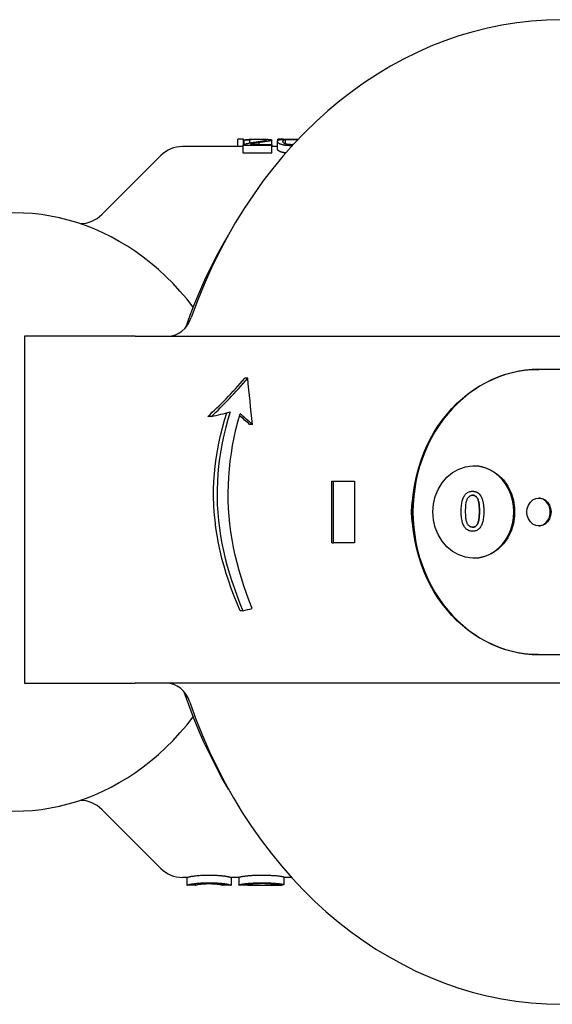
# Model space of a CAD drawing. Header units: millimetres. Extents: x 213 to 509, y 63 to 444.
# Tile 5 of 11: x 292 to 326, y 380 to 444. Entities that reach past the tile are written whole.
import ezdxf

# ---------------------------------------------------------------- set-up
doc = ezdxf.new("R2010")
doc.units = ezdxf.units.MM
doc.layers.add('Detail', color=2, linetype='Continuous')

msp = doc.modelspace()

# ---------------------------------------------------------------- linework, layer by layer
at = {"layer": 'Detail'}
for p, q in [((306.342, 435.578), (302.404, 435.578)), ((306.356, 436.056), (305.985, 436.056)), ((305.985, 435.578), (305.985, 436.056)), ((306.342, 435.155), (306.342, 435.646)), ((308.194, 435.643), (306.343, 435.643)), ((306.343, 435.152), (306.343, 435.643)), ((306.356, 435.677), (306.356, 436.056)), ((306.407, 435.95), (306.356, 435.95)), ((306.407, 435.711), (306.407, 435.992)), ((306.759, 435.809), (306.759, 435.988)), ((306.82, 435.719), (308.194, 435.719)), ((307.364, 435.719), (307.364, 435.827)), ((308.191, 435.719), (308.191, 435.995)), ((308.194, 435.719), (308.194, 435.643)), ((308.194, 435.152), (308.194, 435.643)), ((308.562, 435.578), (308.194, 435.578)), ((308.562, 435.416), (308.562, 435.912)), ((308.946, 436.056), (308.591, 436.056)), ((308.591, 435.975), (308.591, 436.056)), ((308.946, 436.046), (308.946, 436.056)), ((309.09, 435.743), (309.09, 436.023)), ((297.162, 431.163), (300.99, 434.992)), ((308.194, 435.152), (306.343, 435.152)), ((292.141, 423.278), (292.141, 400.778)), ((299.327, 423.278), (292.141, 423.278)), ((299.327, 423.278), (311.094, 423.278)), ((311.094, 423.278), (318.429, 423.278)), ((320.635, 423.278), (364.324, 423.278)), ((325.48, 421.128), (325.528, 421.128)), ((341.844, 421.128), (325.528, 421.128)), ((306.626, 420.549), (306.443, 420.549)), ((304.274, 418.072), (304.036, 418.072)), ((306.932, 417.559), (306.753, 417.559)), ((312.091, 409.878), (312.091, 413.878)), ((312.091, 413.878), (312.197, 413.878)), ((312.197, 413.878), (313.555, 413.878)), ((312.197, 409.878), (312.197, 413.878)), ((313.555, 413.878), (313.555, 409.878)), ((321.217, 413.221), (321.217, 413.221)), ((321.217, 410.629), (321.217, 410.629)), ((312.091, 409.878), (312.197, 409.878)), ((313.555, 409.878), (312.197, 409.878)), ((306.322, 405.471), (306.135, 405.471)), ((325.48, 402.628), (325.528, 402.628)), ((325.528, 402.628), (341.844, 402.628)), ((292.141, 400.778), (299.327, 400.778)), ((311.094, 400.778), (299.327, 400.778)), ((318.251, 400.778), (311.094, 400.778)), ((364.324, 400.778), (320.635, 400.778)), ((297.162, 392.592), (300.99, 388.763)), ((302.686, 388.178), (302.404, 388.178)), ((302.685, 388.178), (302.685, 387.678)), ((303.239, 387.678), (302.686, 387.678)), ((305.552, 387.678), (304.999, 387.678)), ((306.056, 388.178), (305.552, 388.178)), ((305.553, 388.178), (305.553, 387.678)), ((306.056, 388.189), (306.056, 387.69)), ((306.817, 387.678), (306.165, 387.678)), ((308.871, 387.678), (308.311, 387.678)), ((308.365, 387.716), (308.365, 387.678)), ((308.873, 387.707), (308.873, 387.678)), ((308.969, 388.207), (308.969, 387.707)), ((309.472, 388.178), (308.969, 388.178))]:
    msp.add_line(p, q, dxfattribs=at)
at = {"layer": 'Detail', "flags": 128}
for points in [[(306.343, 435.643), (306.342, 435.645), (306.342, 435.648), (306.343, 435.65), (306.343, 435.653), (306.343, 435.655), (306.344, 435.658), (306.345, 435.66), (306.346, 435.662), (306.347, 435.665), (306.348, 435.667), (306.35, 435.669), (306.351, 435.672), (306.353, 435.674), (306.355, 435.676), (306.357, 435.679), (306.359, 435.681), (306.362, 435.683), (306.364, 435.685), (306.367, 435.688), (306.37, 435.69), (306.373, 435.692), (306.376, 435.694), (306.379, 435.696), (306.383, 435.699)], [(306.383, 435.699), (306.395, 435.706), (306.409, 435.713), (306.424, 435.72), (306.44, 435.726), (306.457, 435.733), (306.475, 435.74), (306.495, 435.746), (306.515, 435.753), (306.537, 435.759), (306.56, 435.765), (306.584, 435.772), (306.609, 435.778), (306.636, 435.784), (306.665, 435.79), (306.695, 435.796), (306.728, 435.803), (306.762, 435.809), (306.799, 435.816), (306.837, 435.823), (306.877, 435.829), (306.919, 435.836), (306.964, 435.843), (307.01, 435.85), (307.057, 435.857)], [(306.407, 435.992), (306.414, 435.999), (306.425, 436.005), (306.438, 436.011), (306.454, 436.016), (306.472, 436.021), (306.494, 436.025), (306.518, 436.029), (306.545, 436.033), (306.574, 436.036), (306.607, 436.039), (306.642, 436.042), (306.68, 436.044), (306.72, 436.046), (306.763, 436.048), (306.808, 436.05), (306.856, 436.051), (306.905, 436.053), (306.957, 436.054), (307.011, 436.055), (307.068, 436.055), (307.126, 436.056), (307.187, 436.056), (307.251, 436.057), (307.316, 436.057)], [(306.759, 435.988), (306.744, 435.988), (306.729, 435.988), (306.715, 435.988), (306.7, 435.988), (306.685, 435.989), (306.671, 435.989), (306.656, 435.989), (306.641, 435.989), (306.627, 435.989), (306.612, 435.989), (306.597, 435.99), (306.583, 435.99), (306.568, 435.99), (306.553, 435.99), (306.539, 435.99), (306.524, 435.99), (306.509, 435.991), (306.495, 435.991), (306.48, 435.991), (306.465, 435.991), (306.451, 435.991), (306.436, 435.991), (306.421, 435.992), (306.407, 435.992)], [(307.308, 436.039), (307.268, 436.039), (307.228, 436.039), (307.19, 436.038), (307.154, 436.038), (307.119, 436.037), (307.085, 436.036), (307.052, 436.035), (307.021, 436.034), (306.992, 436.033), (306.963, 436.031), (306.936, 436.029), (306.911, 436.027), (306.887, 436.025), (306.865, 436.023), (306.845, 436.02), (306.827, 436.018), (306.812, 436.015), (306.798, 436.012), (306.786, 436.008), (306.777, 436.005), (306.769, 436.001), (306.764, 435.997), (306.76, 435.992), (306.759, 435.988)], [(307.364, 435.827), (307.314, 435.819), (307.267, 435.812), (307.223, 435.805), (307.182, 435.798), (307.145, 435.792), (307.11, 435.786), (307.078, 435.78), (307.049, 435.775), (307.024, 435.77), (307.001, 435.766), (306.982, 435.762), (306.965, 435.759), (306.951, 435.755), (306.937, 435.752), (306.923, 435.749), (306.91, 435.746), (306.897, 435.742), (306.884, 435.739), (306.873, 435.736), (306.861, 435.732), (306.85, 435.729), (306.84, 435.726), (306.83, 435.722), (306.82, 435.719)], [(307.057, 435.857), (307.131, 435.867), (307.201, 435.877), (307.267, 435.886), (307.329, 435.895), (307.387, 435.903), (307.44, 435.911), (307.49, 435.918), (307.535, 435.925), (307.577, 435.931), (307.614, 435.937), (307.647, 435.942), (307.676, 435.947), (307.702, 435.952), (307.726, 435.956), (307.748, 435.961), (307.767, 435.965), (307.784, 435.969), (307.798, 435.974), (307.811, 435.978), (307.821, 435.981), (307.829, 435.985), (307.835, 435.989), (307.838, 435.993), (307.839, 435.996)], [(307.839, 435.996), (307.838, 436), (307.835, 436.003), (307.83, 436.006), (307.823, 436.009), (307.814, 436.012), (307.802, 436.015), (307.789, 436.017), (307.774, 436.02), (307.757, 436.022), (307.737, 436.024), (307.716, 436.026), (307.692, 436.028), (307.667, 436.03), (307.641, 436.032), (307.613, 436.033), (307.584, 436.034), (307.554, 436.035), (307.523, 436.036), (307.49, 436.037), (307.456, 436.038), (307.421, 436.038), (307.385, 436.039), (307.347, 436.039), (307.308, 436.039)], [(307.316, 436.057), (307.383, 436.057), (307.447, 436.056), (307.508, 436.056), (307.568, 436.055), (307.625, 436.055), (307.679, 436.054), (307.731, 436.052), (307.781, 436.051), (307.828, 436.049), (307.873, 436.048), (307.916, 436.046), (307.956, 436.043), (307.994, 436.041), (308.028, 436.038), (308.059, 436.035), (308.087, 436.031), (308.111, 436.028), (308.133, 436.024), (308.15, 436.02), (308.165, 436.016), (308.177, 436.011), (308.185, 436.006), (308.19, 436.001), (308.191, 435.995)], [(308.191, 435.995), (308.19, 435.991), (308.187, 435.986), (308.181, 435.981), (308.174, 435.977), (308.164, 435.972), (308.152, 435.967), (308.138, 435.962), (308.122, 435.957), (308.103, 435.951), (308.082, 435.946), (308.057, 435.94), (308.03, 435.935), (308, 435.929), (307.967, 435.922), (307.931, 435.916), (307.892, 435.909), (307.849, 435.902), (307.799, 435.894), (307.743, 435.885), (307.68, 435.876), (307.611, 435.865), (307.535, 435.853), (307.453, 435.841), (307.364, 435.827)], [(308.562, 435.912), (308.564, 435.93), (308.568, 435.945), (308.576, 435.96), (308.588, 435.972), (308.602, 435.983), (308.62, 435.993), (308.641, 436.002), (308.665, 436.01), (308.692, 436.017), (308.722, 436.023), (308.756, 436.028), (308.792, 436.033), (308.832, 436.037), (308.874, 436.041), (308.92, 436.044), (308.969, 436.047), (309.021, 436.049), (309.076, 436.051), (309.134, 436.053), (309.196, 436.054), (309.261, 436.055), (309.329, 436.056), (309.4, 436.057), (309.474, 436.057)], [(308.839, 435.699), (308.817, 435.706), (308.795, 435.713), (308.774, 435.72), (308.755, 435.728), (308.736, 435.735), (308.718, 435.743), (308.701, 435.752), (308.685, 435.76), (308.67, 435.769), (308.656, 435.777), (308.643, 435.786), (308.631, 435.796), (308.62, 435.805), (308.61, 435.814), (308.601, 435.824), (308.593, 435.834), (308.586, 435.843), (308.579, 435.853), (308.574, 435.863), (308.57, 435.873), (308.566, 435.883), (308.564, 435.892), (308.563, 435.902), (308.562, 435.912)], [(309.474, 435.631), (309.441, 435.632), (309.408, 435.632), (309.376, 435.633), (309.344, 435.633), (309.313, 435.635), (309.283, 435.636), (309.253, 435.637), (309.224, 435.639), (309.195, 435.641), (309.167, 435.644), (309.14, 435.646), (309.113, 435.649), (309.087, 435.652), (309.061, 435.655), (309.036, 435.659), (309.012, 435.662), (308.988, 435.666), (308.965, 435.67), (308.943, 435.674), (308.921, 435.679), (308.9, 435.684), (308.879, 435.689), (308.859, 435.694), (308.839, 435.699)], [(308.914, 435.912), (308.914, 435.92), (308.915, 435.928), (308.917, 435.936), (308.919, 435.943), (308.922, 435.95), (308.925, 435.956), (308.929, 435.962), (308.934, 435.968), (308.939, 435.973), (308.945, 435.978), (308.951, 435.983), (308.958, 435.987), (308.966, 435.992), (308.974, 435.996), (308.983, 435.999), (308.992, 436.003), (309.003, 436.006), (309.013, 436.009), (309.025, 436.012), (309.036, 436.014), (309.049, 436.017), (309.062, 436.019), (309.076, 436.021), (309.09, 436.023)], [(309.474, 435.698), (309.435, 435.698), (309.397, 435.699), (309.36, 435.701), (309.325, 435.703), (309.29, 435.706), (309.256, 435.71), (309.223, 435.715), (309.192, 435.72), (309.161, 435.726), (309.131, 435.732), (309.103, 435.739), (309.076, 435.747), (309.05, 435.756), (309.026, 435.765), (309.005, 435.776), (308.986, 435.788), (308.969, 435.801), (308.955, 435.815), (308.942, 435.83), (308.932, 435.846), (308.924, 435.862), (308.919, 435.878), (308.915, 435.895), (308.914, 435.912)], [(309.09, 436.023), (309.102, 436.024), (309.115, 436.026), (309.128, 436.027), (309.141, 436.028), (309.154, 436.029), (309.168, 436.03), (309.182, 436.031), (309.197, 436.032), (309.211, 436.033), (309.227, 436.034), (309.242, 436.035), (309.258, 436.035), (309.274, 436.036), (309.29, 436.036), (309.307, 436.037), (309.324, 436.037), (309.341, 436.038), (309.359, 436.038), (309.377, 436.038), (309.395, 436.038), (309.414, 436.039), (309.433, 436.039), (309.452, 436.039), (309.472, 436.039)], [(309.472, 436.039), (309.492, 436.039), (309.512, 436.039), (309.532, 436.039), (309.552, 436.038), (309.571, 436.038), (309.59, 436.038), (309.608, 436.037), (309.627, 436.037), (309.645, 436.036), (309.663, 436.036), (309.68, 436.035), (309.697, 436.034), (309.714, 436.034), (309.731, 436.033), (309.747, 436.032), (309.763, 436.031), (309.779, 436.03), (309.795, 436.029), (309.81, 436.027), (309.825, 436.026), (309.839, 436.025), (309.854, 436.023), (309.868, 436.021), (309.881, 436.02)], [(309.474, 436.057), (309.495, 436.057), (309.516, 436.057), (309.536, 436.057), (309.556, 436.056), (309.576, 436.056), (309.596, 436.056), (309.615, 436.056), (309.635, 436.056), (309.654, 436.056), (309.672, 436.056), (309.691, 436.055), (309.709, 436.055), (309.727, 436.055), (309.745, 436.055), (309.763, 436.054), (309.78, 436.054), (309.797, 436.053), (309.814, 436.053), (309.831, 436.053), (309.847, 436.052), (309.863, 436.052), (309.879, 436.051), (309.895, 436.051), (309.91, 436.05)], [(309.584, 435.701), (309.579, 435.7), (309.575, 435.7), (309.571, 435.7), (309.566, 435.7), (309.562, 435.699), (309.557, 435.699), (309.553, 435.699), (309.548, 435.699), (309.544, 435.699), (309.539, 435.699), (309.535, 435.698), (309.53, 435.698), (309.526, 435.698), (309.521, 435.698), (309.516, 435.698), (309.512, 435.698), (309.507, 435.698), (309.503, 435.698), (309.498, 435.698), (309.493, 435.698), (309.489, 435.698), (309.484, 435.698), (309.479, 435.698), (309.474, 435.698)], [(309.521, 435.632), (309.519, 435.632), (309.517, 435.632), (309.515, 435.632), (309.513, 435.632), (309.511, 435.632), (309.509, 435.632), (309.507, 435.632), (309.506, 435.632), (309.504, 435.632), (309.502, 435.632), (309.5, 435.632), (309.498, 435.632), (309.496, 435.632), (309.494, 435.631), (309.492, 435.631), (309.49, 435.631), (309.488, 435.631), (309.486, 435.631), (309.484, 435.631), (309.482, 435.631), (309.48, 435.631), (309.478, 435.631), (309.476, 435.631), (309.474, 435.631)], [(306.343, 435.152), (306.343, 435.152), (306.343, 435.152), (306.342, 435.152), (306.342, 435.152), (306.342, 435.153), (306.342, 435.153), (306.342, 435.153), (306.342, 435.153), (306.342, 435.153), (306.342, 435.153), (306.342, 435.153), (306.342, 435.154), (306.342, 435.154), (306.342, 435.154), (306.342, 435.154), (306.342, 435.154), (306.342, 435.154), (306.342, 435.154), (306.342, 435.155), (306.342, 435.155), (306.342, 435.155), (306.342, 435.155), (306.342, 435.155), (306.342, 435.155)], [(308.839, 435.207), (308.817, 435.213), (308.795, 435.22), (308.774, 435.227), (308.755, 435.235), (308.736, 435.242), (308.718, 435.25), (308.701, 435.258), (308.685, 435.267), (308.67, 435.275), (308.656, 435.284), (308.643, 435.292), (308.631, 435.301), (308.62, 435.311), (308.61, 435.32), (308.601, 435.329), (308.593, 435.339), (308.586, 435.348), (308.579, 435.358), (308.574, 435.367), (308.57, 435.377), (308.566, 435.387), (308.564, 435.396), (308.563, 435.406), (308.562, 435.416)], [(309.099, 435.159), (309.087, 435.161), (309.075, 435.162), (309.062, 435.164), (309.05, 435.165), (309.038, 435.167), (309.027, 435.169), (309.015, 435.17), (309.004, 435.172), (308.992, 435.174), (308.981, 435.176), (308.97, 435.178), (308.959, 435.18), (308.949, 435.182), (308.938, 435.184), (308.927, 435.186), (308.917, 435.188), (308.907, 435.19), (308.897, 435.192), (308.887, 435.195), (308.877, 435.197), (308.868, 435.199), (308.858, 435.202), (308.849, 435.204), (308.839, 435.207)], [(302.608, 423.848), (302.893, 424.636), (303.196, 425.415), (303.517, 426.184), (303.856, 426.942), (304.212, 427.689), (304.585, 428.425), (304.976, 429.147), (305.383, 429.857)], [(318.429, 423.278), (318.48, 423.278), (318.531, 423.278), (318.583, 423.278), (318.635, 423.278), (318.688, 423.279), (318.741, 423.279), (318.796, 423.28), (318.851, 423.28), (318.908, 423.281), (318.966, 423.281), (319.025, 423.282), (319.085, 423.282), (319.148, 423.282), (319.212, 423.283), (319.278, 423.283), (319.346, 423.283), (319.415, 423.283), (319.483, 423.283), (319.549, 423.283), (319.614, 423.282), (319.677, 423.282), (319.738, 423.282), (319.798, 423.281), (319.857, 423.281)], [(319.856, 423.279), (319.889, 423.279), (319.921, 423.278), (319.953, 423.278), (319.986, 423.278), (320.018, 423.278), (320.051, 423.277), (320.083, 423.277), (320.115, 423.277), (320.148, 423.277), (320.18, 423.277), (320.213, 423.277), (320.245, 423.276), (320.277, 423.276), (320.31, 423.276), (320.342, 423.276), (320.375, 423.276), (320.407, 423.276), (320.44, 423.276), (320.472, 423.276), (320.505, 423.276), (320.537, 423.276), (320.57, 423.276), (320.602, 423.275), (320.635, 423.275)], [(317.351, 412.805), (317.408, 413.305), (317.489, 413.8), (317.595, 414.29), (317.724, 414.772), (317.876, 415.246), (318.051, 415.71), (318.248, 416.162), (318.467, 416.602), (318.706, 417.028), (318.966, 417.439), (319.245, 417.833), (319.542, 418.209), (319.857, 418.567), (320.188, 418.905), (320.535, 419.222), (320.896, 419.517), (321.271, 419.79), (321.657, 420.039), (322.055, 420.264), (322.462, 420.464), (322.878, 420.638), (323.301, 420.787), (323.73, 420.909), (324.164, 421.004), (324.601, 421.073), (325.04, 421.114), (325.48, 421.128)], [(325.528, 421.128), (325.091, 421.114), (324.654, 421.073), (324.219, 421.006), (323.787, 420.911), (323.36, 420.79), (322.939, 420.643), (322.525, 420.471), (322.119, 420.273), (321.723, 420.05), (321.338, 419.803), (320.964, 419.534), (320.604, 419.241), (320.258, 418.928), (319.927, 418.593), (319.613, 418.239), (319.315, 417.866), (319.036, 417.475), (318.776, 417.069), (318.536, 416.646), (318.316, 416.21), (318.117, 415.762), (317.941, 415.301), (317.786, 414.831), (317.655, 414.352), (317.547, 413.866), (317.463, 413.374), (317.402, 412.878), (317.366, 412.378), (317.354, 411.878), (317.366, 411.377), (317.402, 410.877), (317.463, 410.381), (317.547, 409.889), (317.655, 409.403), (317.786, 408.924), (317.941, 408.454), (318.117, 407.994), (318.316, 407.545), (318.536, 407.109), (318.776, 406.687), (319.036, 406.28), (319.315, 405.889), (319.613, 405.516), (319.927, 405.162), (320.258, 404.828), (320.604, 404.514), (320.964, 404.221), (321.338, 403.952), (321.723, 403.705), (322.119, 403.482), (322.525, 403.285), (322.939, 403.112), (323.36, 402.965), (323.787, 402.844), (324.219, 402.749), (324.654, 402.682), (325.091, 402.641), (325.528, 402.628)], [(306.135, 405.471), (305.934, 405.948), (305.743, 406.428), (305.562, 406.911), (305.393, 407.396), (305.236, 407.884), (305.09, 408.374), (304.958, 408.866), (304.839, 409.36), (304.734, 409.856), (304.644, 410.353), (304.567, 410.851), (304.506, 411.35), (304.46, 411.85), (304.43, 412.349), (304.415, 412.849), (304.417, 413.349), (304.434, 413.849), (304.468, 414.349), (304.517, 414.848), (304.582, 415.347), (304.661, 415.845), (304.754, 416.342), (304.862, 416.837), (304.984, 417.331), (305.119, 417.822), (305.266, 418.312)], [(305.488, 418.369), (305.34, 417.87), (305.204, 417.368), (305.082, 416.866), (304.974, 416.362), (304.881, 415.858), (304.803, 415.353), (304.74, 414.848), (304.692, 414.343), (304.659, 413.84), (304.642, 413.337), (304.641, 412.836), (304.655, 412.336), (304.686, 411.836), (304.731, 411.336), (304.791, 410.838), (304.865, 410.34), (304.954, 409.844), (305.056, 409.349), (305.172, 408.856), (305.301, 408.365), (305.443, 407.876), (305.597, 407.39), (305.762, 406.906), (305.939, 406.425), (306.126, 405.946), (306.322, 405.471)], [(306.923, 405.627), (306.732, 406.112), (306.55, 406.6), (306.38, 407.092), (306.222, 407.586), (306.075, 408.082), (305.941, 408.581), (305.82, 409.082), (305.713, 409.584), (305.619, 410.089), (305.54, 410.594), (305.475, 411.1), (305.424, 411.607), (305.388, 412.114), (305.368, 412.621), (305.362, 413.128), (305.372, 413.636), (305.398, 414.146), (305.439, 414.658), (305.495, 415.17), (305.566, 415.683), (305.652, 416.196), (305.753, 416.709), (305.868, 417.221), (305.997, 417.732), (306.14, 418.241)], [(318.648, 411.878), (318.686, 412.385), (318.8, 412.877), (318.987, 413.341), (319.24, 413.762), (319.554, 414.13), (319.917, 414.432), (320.32, 414.661), (320.751, 414.81), (321.197, 414.875), (321.647, 414.853), (322.085, 414.746), (322.502, 414.557), (322.883, 414.29), (323.219, 413.954), (323.5, 413.559), (323.719, 413.115), (323.868, 412.635), (323.943, 412.134), (323.943, 411.624), (323.868, 411.123), (323.719, 410.643), (323.502, 410.199), (323.221, 409.803), (322.885, 409.466), (322.504, 409.2), (322.087, 409.009), (321.649, 408.902), (321.199, 408.88), (320.753, 408.944), (320.322, 409.093), (319.919, 409.322), (319.555, 409.624), (319.242, 409.991), (318.987, 410.414), (318.8, 410.878), (318.686, 411.371), (318.648, 411.878)], [(321.287, 408.878), (321.631, 408.906), (321.968, 408.986), (322.293, 409.114), (322.6, 409.288), (322.885, 409.507), (323.142, 409.766), (323.367, 410.06), (323.556, 410.385), (323.707, 410.736), (323.816, 411.105), (323.883, 411.488), (323.905, 411.878), (323.883, 412.267), (323.816, 412.65), (323.707, 413.019), (323.556, 413.37), (323.367, 413.695), (323.142, 413.99), (322.885, 414.248), (322.6, 414.467), (322.293, 414.642), (321.968, 414.77), (321.631, 414.849), (321.287, 414.877)], [(320.485, 411.926), (320.487, 412.035), (320.491, 412.139), (320.497, 412.237), (320.506, 412.33), (320.517, 412.417), (320.531, 412.5), (320.548, 412.576), (320.567, 412.648), (320.588, 412.715), (320.613, 412.777), (320.639, 412.836), (320.668, 412.891), (320.7, 412.942), (320.734, 412.989), (320.771, 413.033), (320.81, 413.072), (320.852, 413.107), (320.896, 413.137), (320.943, 413.163), (320.993, 413.184), (321.045, 413.2), (321.1, 413.212), (321.157, 413.219), (321.217, 413.221)], [(320.485, 411.926), (320.487, 412.035), (320.49, 412.139), (320.497, 412.237), (320.506, 412.33), (320.517, 412.417), (320.531, 412.5), (320.548, 412.576), (320.567, 412.648), (320.588, 412.715), (320.613, 412.777), (320.639, 412.836), (320.668, 412.891), (320.7, 412.942), (320.734, 412.989), (320.771, 413.033), (320.81, 413.072), (320.852, 413.107), (320.896, 413.137), (320.943, 413.163), (320.993, 413.184), (321.045, 413.2), (321.1, 413.212), (321.157, 413.219), (321.217, 413.221)], [(321.217, 413.221), (321.244, 413.22), (321.27, 413.219), (321.296, 413.217), (321.321, 413.214), (321.346, 413.21), (321.371, 413.205), (321.395, 413.199), (321.418, 413.192), (321.441, 413.184), (321.463, 413.175), (321.485, 413.166), (321.507, 413.156), (321.528, 413.144), (321.548, 413.132), (321.568, 413.119), (321.588, 413.105), (321.607, 413.09), (321.625, 413.074), (321.643, 413.057), (321.661, 413.039), (321.678, 413.021), (321.695, 413.001), (321.711, 412.981), (321.726, 412.96)], [(317.351, 410.95), (317.337, 411.026), (317.324, 411.103), (317.313, 411.18), (317.303, 411.257), (317.294, 411.334), (317.286, 411.411), (317.279, 411.489), (317.274, 411.566), (317.27, 411.644), (317.267, 411.722), (317.265, 411.8), (317.264, 411.878), (317.265, 411.955), (317.267, 412.033), (317.27, 412.111), (317.274, 412.189), (317.279, 412.266), (317.286, 412.344), (317.294, 412.421), (317.303, 412.498), (317.313, 412.575), (317.324, 412.652), (317.337, 412.729), (317.351, 412.805)], [(317.351, 412.805), (317.344, 412.728), (317.338, 412.651), (317.332, 412.574), (317.328, 412.496), (317.323, 412.419), (317.319, 412.342), (317.316, 412.265), (317.314, 412.187), (317.312, 412.11), (317.31, 412.032), (317.309, 411.955), (317.309, 411.878), (317.309, 411.8), (317.31, 411.723), (317.312, 411.645), (317.314, 411.568), (317.316, 411.491), (317.319, 411.413), (317.323, 411.336), (317.328, 411.259), (317.332, 411.181), (317.338, 411.104), (317.344, 411.027), (317.351, 410.95)], [(320.77, 411.926), (320.771, 412.027), (320.774, 412.123), (320.778, 412.212), (320.784, 412.296), (320.792, 412.374), (320.802, 412.446), (320.814, 412.513), (320.827, 412.574), (320.843, 412.628), (320.86, 412.677), (320.879, 412.721), (320.899, 412.758), (320.921, 412.791), (320.944, 412.821), (320.968, 412.849), (320.992, 412.873), (321.017, 412.895), (321.043, 412.914), (321.07, 412.929), (321.098, 412.942), (321.126, 412.952), (321.156, 412.96), (321.186, 412.964), (321.217, 412.965)], [(321.665, 411.926), (321.664, 412.027), (321.661, 412.123), (321.657, 412.213), (321.651, 412.297), (321.642, 412.375), (321.633, 412.448), (321.621, 412.514), (321.608, 412.575), (321.592, 412.63), (321.575, 412.679), (321.556, 412.722), (321.536, 412.759), (321.514, 412.792), (321.491, 412.822), (321.467, 412.849), (321.443, 412.874), (321.418, 412.895), (321.392, 412.914), (321.365, 412.93), (321.337, 412.942), (321.308, 412.952), (321.278, 412.96), (321.248, 412.964), (321.217, 412.965)], [(321.217, 412.965), (321.248, 412.964), (321.278, 412.96), (321.308, 412.952), (321.337, 412.942), (321.365, 412.93), (321.392, 412.914), (321.418, 412.895), (321.443, 412.874), (321.468, 412.849), (321.491, 412.822), (321.514, 412.792), (321.536, 412.759), (321.556, 412.722), (321.575, 412.679), (321.592, 412.63), (321.608, 412.575), (321.621, 412.514), (321.633, 412.448), (321.643, 412.375), (321.651, 412.297), (321.657, 412.213), (321.661, 412.123), (321.664, 412.027), (321.665, 411.926)], [(321.726, 412.96), (321.745, 412.932), (321.762, 412.904), (321.778, 412.873), (321.794, 412.842), (321.809, 412.809), (321.824, 412.775), (321.837, 412.74), (321.85, 412.703), (321.862, 412.664), (321.873, 412.625), (321.883, 412.584), (321.893, 412.541), (321.902, 412.498), (321.91, 412.452), (321.917, 412.406), (321.924, 412.358), (321.93, 412.309), (321.935, 412.258), (321.939, 412.206), (321.942, 412.153), (321.945, 412.098), (321.947, 412.042), (321.948, 411.985), (321.948, 411.926)], [(324.742, 411.878), (324.768, 412.11), (324.847, 412.328), (324.972, 412.514), (325.135, 412.657), (325.325, 412.747), (325.528, 412.778), (325.732, 412.747), (325.921, 412.657), (326.084, 412.514), (326.208, 412.328), (326.287, 412.111), (326.313, 411.878), (326.287, 411.645), (326.209, 411.428), (326.084, 411.241), (325.922, 411.098), (325.732, 411.008), (325.529, 410.978), (325.326, 411.008), (325.136, 411.098), (324.973, 411.241), (324.847, 411.427), (324.768, 411.645), (324.742, 411.878)], [(325.504, 410.978), (325.604, 410.989), (325.702, 411.015), (325.797, 411.054), (325.886, 411.108), (325.969, 411.174), (326.043, 411.251), (326.108, 411.339), (326.163, 411.436), (326.207, 411.54), (326.239, 411.649), (326.258, 411.762), (326.264, 411.878), (326.258, 411.993), (326.239, 412.106), (326.207, 412.216), (326.163, 412.319), (326.108, 412.416), (326.043, 412.504), (325.969, 412.582), (325.886, 412.647), (325.797, 412.701), (325.702, 412.741), (325.604, 412.766), (325.504, 412.777)], [(321.217, 410.629), (321.158, 410.631), (321.102, 410.638), (321.048, 410.649), (320.996, 410.665), (320.947, 410.686), (320.9, 410.711), (320.856, 410.74), (320.814, 410.774), (320.775, 410.811), (320.739, 410.853), (320.706, 410.898), (320.675, 410.948), (320.646, 411.002), (320.62, 411.059), (320.596, 411.12), (320.574, 411.185), (320.554, 411.253), (320.536, 411.326), (320.521, 411.404), (320.508, 411.491), (320.498, 411.587), (320.491, 411.691), (320.487, 411.804), (320.485, 411.926)], [(321.217, 410.629), (321.158, 410.631), (321.102, 410.638), (321.048, 410.649), (320.996, 410.665), (320.947, 410.686), (320.9, 410.711), (320.856, 410.74), (320.814, 410.774), (320.775, 410.811), (320.739, 410.853), (320.706, 410.898), (320.675, 410.948), (320.646, 411.002), (320.62, 411.059), (320.596, 411.12), (320.574, 411.185), (320.554, 411.253), (320.536, 411.326), (320.521, 411.404), (320.508, 411.491), (320.498, 411.587), (320.491, 411.691), (320.487, 411.804), (320.485, 411.926)], [(321.22, 410.886), (321.189, 410.888), (321.158, 410.892), (321.128, 410.899), (321.099, 410.909), (321.071, 410.922), (321.044, 410.938), (321.018, 410.956), (320.992, 410.978), (320.968, 411.002), (320.944, 411.029), (320.921, 411.059), (320.899, 411.092), (320.879, 411.13), (320.86, 411.173), (320.843, 411.222), (320.827, 411.276), (320.814, 411.337), (320.802, 411.404), (320.792, 411.476), (320.784, 411.554), (320.778, 411.638), (320.774, 411.728), (320.771, 411.824), (320.77, 411.926)], [(321.948, 411.926), (321.947, 411.816), (321.943, 411.711), (321.937, 411.612), (321.928, 411.519), (321.916, 411.431), (321.902, 411.348), (321.886, 411.271), (321.867, 411.2), (321.845, 411.133), (321.821, 411.07), (321.794, 411.011), (321.765, 410.956), (321.733, 410.906), (321.699, 410.859), (321.663, 410.816), (321.624, 410.777), (321.582, 410.742), (321.538, 410.712), (321.491, 410.686), (321.442, 410.666), (321.39, 410.649), (321.335, 410.638), (321.277, 410.631), (321.217, 410.629)], [(321.523, 411.068), (321.535, 411.088), (321.546, 411.11), (321.556, 411.132), (321.566, 411.156), (321.576, 411.182), (321.585, 411.209), (321.594, 411.237), (321.602, 411.267), (321.609, 411.298), (321.617, 411.33), (321.623, 411.364), (321.629, 411.399), (321.635, 411.435), (321.64, 411.473), (321.645, 411.512), (321.649, 411.552), (321.653, 411.594), (321.656, 411.638), (321.659, 411.682), (321.661, 411.728), (321.663, 411.776), (321.664, 411.824), (321.665, 411.874), (321.665, 411.926)], [(321.665, 411.926), (321.665, 411.874), (321.664, 411.824), (321.663, 411.776), (321.661, 411.728), (321.659, 411.682), (321.656, 411.638), (321.653, 411.594), (321.649, 411.552), (321.645, 411.512), (321.64, 411.473), (321.635, 411.435), (321.629, 411.399), (321.623, 411.364), (321.617, 411.33), (321.61, 411.298), (321.602, 411.267), (321.594, 411.237), (321.585, 411.209), (321.576, 411.182), (321.566, 411.156), (321.556, 411.132), (321.546, 411.11), (321.535, 411.088), (321.523, 411.068)], [(325.48, 402.628), (325.04, 402.641), (324.601, 402.682), (324.164, 402.751), (323.73, 402.846), (323.301, 402.968), (322.878, 403.117), (322.462, 403.292), (322.055, 403.492), (321.657, 403.717), (321.271, 403.966), (320.896, 404.238), (320.535, 404.533), (320.188, 404.85), (319.857, 405.188), (319.542, 405.546), (319.245, 405.922), (318.966, 406.316), (318.706, 406.727), (318.467, 407.153), (318.248, 407.593), (318.051, 408.045), (317.876, 408.509), (317.724, 408.983), (317.595, 409.466), (317.489, 409.955), (317.408, 410.451), (317.351, 410.95)], [(321.22, 410.886), (321.236, 410.886), (321.251, 410.887), (321.267, 410.889), (321.281, 410.891), (321.296, 410.894), (321.31, 410.897), (321.324, 410.902), (321.338, 410.906), (321.352, 410.912), (321.365, 410.918), (321.378, 410.924), (321.391, 410.932), (321.403, 410.939), (321.416, 410.948), (321.428, 410.957), (321.439, 410.967), (321.451, 410.977), (321.462, 410.988), (321.473, 411), (321.483, 411.012), (321.494, 411.025), (321.504, 411.039), (321.513, 411.053), (321.523, 411.068)], [(321.523, 411.068), (321.514, 411.053), (321.504, 411.039), (321.494, 411.025), (321.483, 411.012), (321.473, 411), (321.462, 410.988), (321.451, 410.977), (321.439, 410.967), (321.428, 410.957), (321.416, 410.948), (321.403, 410.939), (321.391, 410.932), (321.378, 410.924), (321.365, 410.918), (321.352, 410.912), (321.338, 410.906), (321.325, 410.902), (321.31, 410.897), (321.296, 410.894), (321.281, 410.891), (321.267, 410.889), (321.251, 410.887), (321.236, 410.886), (321.22, 410.886)], [(319.728, 400.773), (319.66, 400.773), (319.594, 400.772), (319.53, 400.771), (319.468, 400.771), (319.407, 400.771), (319.347, 400.771), (319.287, 400.771), (319.226, 400.771), (319.165, 400.771), (319.101, 400.771), (319.036, 400.771), (318.969, 400.772), (318.904, 400.772), (318.839, 400.773), (318.777, 400.773), (318.715, 400.774), (318.655, 400.775), (318.596, 400.775), (318.537, 400.776), (318.479, 400.776), (318.422, 400.777), (318.365, 400.777), (318.308, 400.777), (318.251, 400.778)], [(320.635, 400.78), (320.597, 400.78), (320.559, 400.78), (320.521, 400.78), (320.483, 400.779), (320.445, 400.779), (320.407, 400.779), (320.37, 400.779), (320.332, 400.779), (320.294, 400.779), (320.256, 400.779), (320.218, 400.779), (320.18, 400.778), (320.143, 400.778), (320.105, 400.778), (320.067, 400.778), (320.029, 400.777), (319.991, 400.777), (319.954, 400.777), (319.916, 400.777), (319.878, 400.776), (319.841, 400.776), (319.803, 400.776), (319.765, 400.775), (319.728, 400.775)], [(305.383, 393.898), (304.957, 394.641), (304.55, 395.399), (304.161, 396.17), (303.791, 396.953), (303.44, 397.749), (303.109, 398.557), (302.798, 399.376), (302.507, 400.204)], [(302.685, 388.178), (302.688, 388.178), (302.695, 388.18), (302.708, 388.185), (302.725, 388.19), (302.747, 388.197), (302.775, 388.205), (302.807, 388.214), (302.845, 388.223), (302.887, 388.232), (302.934, 388.242), (302.986, 388.252), (303.043, 388.261), (303.105, 388.271), (303.172, 388.28), (303.244, 388.289), (303.32, 388.297), (303.402, 388.305), (303.489, 388.312), (303.581, 388.318), (303.678, 388.323), (303.781, 388.327), (303.888, 388.33), (304.001, 388.332), (304.119, 388.332)], [(304.119, 388.332), (304.172, 388.332), (304.223, 388.332), (304.274, 388.331), (304.324, 388.33), (304.372, 388.329), (304.42, 388.328), (304.467, 388.327), (304.513, 388.325), (304.558, 388.323), (304.602, 388.321), (304.645, 388.319), (304.687, 388.316), (304.728, 388.314), (304.768, 388.311), (304.807, 388.308), (304.846, 388.305), (304.883, 388.301), (304.919, 388.298), (304.954, 388.294), (304.989, 388.291), (305.022, 388.287), (305.055, 388.283), (305.086, 388.278), (305.117, 388.274)], [(305.117, 388.274), (305.152, 388.269), (305.186, 388.264), (305.219, 388.258), (305.25, 388.253), (305.279, 388.247), (305.307, 388.242), (305.334, 388.236), (305.359, 388.231), (305.382, 388.225), (305.404, 388.22), (305.425, 388.215), (305.444, 388.21), (305.461, 388.205), (305.477, 388.201), (305.491, 388.196), (305.504, 388.192), (305.515, 388.189), (305.525, 388.186), (305.534, 388.183), (305.54, 388.181), (305.546, 388.179), (305.55, 388.178), (305.552, 388.178), (305.553, 388.178)], [(306.056, 388.189), (306.056, 388.191), (306.058, 388.194), (306.061, 388.196), (306.065, 388.198), (306.071, 388.201), (306.077, 388.203), (306.085, 388.206), (306.094, 388.209), (306.105, 388.212), (306.116, 388.215), (306.129, 388.218), (306.143, 388.222), (306.158, 388.225), (306.174, 388.228), (306.192, 388.232), (306.21, 388.235), (306.23, 388.239), (306.251, 388.243), (306.274, 388.246), (306.297, 388.25), (306.322, 388.254), (306.348, 388.258), (306.375, 388.262), (306.404, 388.265)], [(306.404, 388.265), (306.439, 388.27), (306.476, 388.275), (306.514, 388.279), (306.553, 388.284), (306.593, 388.288), (306.634, 388.292), (306.677, 388.296), (306.72, 388.3), (306.764, 388.304), (306.81, 388.307), (306.856, 388.311), (306.903, 388.314), (306.952, 388.317), (307.002, 388.319), (307.052, 388.322), (307.104, 388.324), (307.157, 388.326), (307.211, 388.327), (307.266, 388.329), (307.322, 388.33), (307.379, 388.331), (307.437, 388.332), (307.496, 388.332), (307.556, 388.332)], [(307.556, 388.332), (307.655, 388.332), (307.75, 388.331), (307.842, 388.329), (307.932, 388.327), (308.018, 388.324), (308.101, 388.32), (308.181, 388.316), (308.258, 388.312), (308.332, 388.306), (308.403, 388.301), (308.47, 388.295), (308.535, 388.288), (308.596, 388.281), (308.653, 388.274), (308.705, 388.267), (308.752, 388.26), (308.795, 388.253), (308.833, 388.246), (308.867, 388.239), (308.897, 388.232), (308.922, 388.225), (308.942, 388.219), (308.958, 388.213), (308.969, 388.207)], [(302.686, 387.678), (302.69, 387.679), (302.699, 387.682), (302.713, 387.687), (302.732, 387.693), (302.756, 387.7), (302.784, 387.708), (302.817, 387.717), (302.855, 387.726), (302.898, 387.736), (302.946, 387.746), (302.998, 387.755), (303.055, 387.765), (303.117, 387.775), (303.184, 387.784), (303.255, 387.793), (303.331, 387.801), (303.412, 387.809), (303.498, 387.816), (303.589, 387.821), (303.685, 387.826), (303.786, 387.83), (303.892, 387.833), (304.003, 387.835), (304.119, 387.835)], [(303.239, 387.678), (303.242, 387.679), (303.249, 387.681), (303.259, 387.685), (303.272, 387.69), (303.289, 387.696), (303.309, 387.703), (303.333, 387.709), (303.36, 387.716), (303.39, 387.723), (303.424, 387.73), (303.461, 387.736), (303.501, 387.741), (303.544, 387.747), (303.588, 387.752), (303.634, 387.756), (303.682, 387.76), (303.731, 387.764), (303.781, 387.768), (303.834, 387.771), (303.887, 387.773), (303.943, 387.775), (304, 387.776), (304.059, 387.777), (304.119, 387.777)], [(304.119, 387.835), (304.172, 387.835), (304.223, 387.835), (304.274, 387.834), (304.324, 387.834), (304.372, 387.832), (304.42, 387.831), (304.467, 387.83), (304.513, 387.828), (304.558, 387.826), (304.602, 387.824), (304.645, 387.822), (304.687, 387.819), (304.728, 387.817), (304.768, 387.814), (304.807, 387.811), (304.846, 387.807), (304.883, 387.804), (304.919, 387.8), (304.954, 387.797), (304.989, 387.793), (305.022, 387.789), (305.055, 387.785), (305.086, 387.781), (305.117, 387.776)], [(304.119, 387.777), (304.179, 387.777), (304.238, 387.776), (304.295, 387.775), (304.35, 387.773), (304.404, 387.771), (304.456, 387.768), (304.507, 387.764), (304.556, 387.761), (304.604, 387.756), (304.65, 387.752), (304.694, 387.747), (304.736, 387.742), (304.777, 387.736), (304.814, 387.73), (304.848, 387.723), (304.878, 387.716), (304.905, 387.71), (304.929, 387.703), (304.949, 387.696), (304.966, 387.69), (304.979, 387.685), (304.989, 387.681), (304.996, 387.679), (304.999, 387.678)], [(305.117, 387.776), (305.151, 387.771), (305.184, 387.766), (305.216, 387.76), (305.246, 387.755), (305.275, 387.75), (305.302, 387.744), (305.328, 387.739), (305.353, 387.733), (305.376, 387.728), (305.397, 387.722), (305.418, 387.717), (305.437, 387.712), (305.454, 387.708), (305.47, 387.703), (305.485, 387.699), (305.498, 387.695), (305.51, 387.691), (305.52, 387.688), (305.529, 387.685), (305.536, 387.682), (305.542, 387.68), (305.547, 387.679), (305.55, 387.678), (305.552, 387.678)], [(306.056, 387.69), (306.056, 387.692), (306.058, 387.694), (306.061, 387.696), (306.065, 387.699), (306.071, 387.701), (306.077, 387.704), (306.085, 387.707), (306.094, 387.71), (306.105, 387.713), (306.116, 387.716), (306.129, 387.719), (306.143, 387.723), (306.158, 387.726), (306.174, 387.729), (306.192, 387.733), (306.21, 387.737), (306.23, 387.74), (306.251, 387.744), (306.274, 387.748), (306.297, 387.752), (306.322, 387.755), (306.348, 387.759), (306.375, 387.763), (306.404, 387.767)], [(306.165, 387.678), (306.156, 387.678), (306.148, 387.678), (306.14, 387.678), (306.132, 387.678), (306.124, 387.678), (306.117, 387.678), (306.111, 387.678), (306.104, 387.679), (306.098, 387.679), (306.093, 387.679), (306.088, 387.68), (306.083, 387.68), (306.079, 387.681), (306.075, 387.681), (306.071, 387.682), (306.068, 387.683), (306.065, 387.683), (306.062, 387.684), (306.06, 387.685), (306.059, 387.686), (306.057, 387.686), (306.056, 387.687), (306.056, 387.688), (306.056, 387.69)], [(306.404, 387.767), (306.439, 387.772), (306.476, 387.777), (306.514, 387.782), (306.553, 387.786), (306.593, 387.79), (306.634, 387.795), (306.677, 387.799), (306.72, 387.803), (306.764, 387.806), (306.81, 387.81), (306.856, 387.813), (306.903, 387.817), (306.952, 387.819), (307.002, 387.822), (307.052, 387.825), (307.104, 387.827), (307.157, 387.829), (307.211, 387.831), (307.266, 387.832), (307.322, 387.833), (307.379, 387.834), (307.437, 387.835), (307.496, 387.835), (307.556, 387.835)], [(307.556, 387.777), (307.492, 387.777), (307.43, 387.777), (307.369, 387.775), (307.31, 387.774), (307.253, 387.772), (307.197, 387.769), (307.143, 387.766), (307.091, 387.763), (307.04, 387.759), (306.991, 387.755), (306.944, 387.751), (306.898, 387.746), (306.855, 387.741), (306.816, 387.737), (306.781, 387.732), (306.749, 387.727), (306.721, 387.722), (306.697, 387.717), (306.677, 387.713), (306.66, 387.708), (306.647, 387.704), (306.637, 387.699), (306.632, 387.695), (306.63, 387.692)], [(306.63, 387.692), (306.632, 387.689), (306.637, 387.686), (306.646, 387.684), (306.659, 387.682), (306.675, 387.68), (306.694, 387.679), (306.718, 387.679), (306.745, 387.678), (306.775, 387.678), (306.809, 387.678), (306.847, 387.678), (306.888, 387.678), (306.932, 387.678), (306.978, 387.678), (307.027, 387.679), (307.078, 387.679), (307.131, 387.68), (307.186, 387.68), (307.243, 387.681), (307.303, 387.681), (307.365, 387.681), (307.43, 387.682), (307.496, 387.682), (307.565, 387.682)], [(307.556, 387.835), (307.655, 387.835), (307.75, 387.834), (307.842, 387.832), (307.932, 387.83), (308.018, 387.827), (308.101, 387.823), (308.181, 387.819), (308.258, 387.814), (308.332, 387.809), (308.403, 387.803), (308.47, 387.797), (308.535, 387.79), (308.596, 387.783), (308.653, 387.776), (308.705, 387.769), (308.752, 387.762), (308.795, 387.755), (308.833, 387.747), (308.867, 387.74), (308.897, 387.733), (308.922, 387.726), (308.942, 387.72), (308.958, 387.713), (308.969, 387.707)], [(308.403, 387.704), (308.392, 387.709), (308.378, 387.713), (308.361, 387.717), (308.343, 387.722), (308.322, 387.726), (308.299, 387.731), (308.273, 387.735), (308.246, 387.739), (308.216, 387.743), (308.183, 387.747), (308.149, 387.751), (308.112, 387.755), (308.073, 387.758), (308.033, 387.761), (307.991, 387.764), (307.949, 387.767), (307.904, 387.769), (307.859, 387.772), (307.812, 387.773), (307.763, 387.775), (307.714, 387.776), (307.663, 387.777), (307.61, 387.777), (307.556, 387.777)], [(307.565, 387.682), (307.608, 387.682), (307.651, 387.682), (307.693, 387.682), (307.735, 387.681), (307.775, 387.681), (307.815, 387.681), (307.854, 387.681), (307.892, 387.681), (307.929, 387.68), (307.966, 387.68), (308.001, 387.68), (308.036, 387.679), (308.07, 387.679), (308.103, 387.679), (308.135, 387.679), (308.165, 387.678), (308.194, 387.678), (308.222, 387.678), (308.249, 387.678), (308.275, 387.678), (308.299, 387.678), (308.323, 387.678), (308.345, 387.678), (308.365, 387.678)], [(308.365, 387.678), (308.387, 387.678), (308.408, 387.678), (308.429, 387.678), (308.45, 387.678), (308.471, 387.678), (308.492, 387.678), (308.513, 387.678), (308.535, 387.678), (308.556, 387.678), (308.577, 387.678), (308.598, 387.678), (308.619, 387.678), (308.64, 387.678), (308.661, 387.678), (308.682, 387.678), (308.704, 387.678), (308.725, 387.678), (308.746, 387.678), (308.767, 387.678), (308.788, 387.678), (308.809, 387.678), (308.83, 387.678), (308.852, 387.678), (308.873, 387.678)], [(308.969, 387.707), (308.946, 387.707), (308.922, 387.707), (308.898, 387.707), (308.875, 387.707), (308.851, 387.707), (308.828, 387.706), (308.804, 387.706), (308.78, 387.706), (308.757, 387.706), (308.733, 387.706), (308.71, 387.706), (308.686, 387.706), (308.663, 387.706), (308.639, 387.706), (308.615, 387.705), (308.592, 387.705), (308.568, 387.705), (308.545, 387.705), (308.521, 387.705), (308.498, 387.705), (308.474, 387.705), (308.45, 387.705), (308.427, 387.704), (308.403, 387.704)]]:
    msp.add_lwpolyline(points, dxfattribs=at)
at = {"layer": 'Detail'}
for centre, start, end in [((302.404, 433.578), 90, 135), ((295.747, 432.578), 270.10443, 315), ((295.747, 391.178), 45, 89.89557), ((302.404, 390.178), 225, 270)]:
    msp.add_arc(centre, 2, start, end, dxfattribs=at)
for centre, major_axis, ratio, start_param, end_param in [((326.993, 411.878), (0, 31.925), 0.819152, 0, 1.164741), ((291.521, 411.878), (0, 19.4), 0.819152, 5.467092, 10.240871), ((301.463, 425.278), (0, -2), 0.819152, 0, 1.164741), ((307.109, 429.304), (-8.635, -13.68), 0.289551, 0.811346, 1.070577), ((307.109, 429.304), (-8.862, -14.04), 0.289551, 0.84567, 1.091183), ((307.109, 347.419), (-8.004, 119.217), 0.046699, 5.338253, 5.369632), ((307.109, 420.816), (9.734, 2.966), 0.188323, 4.360037, 4.488083), ((307.109, 411.27), (-9.2, 10.292), 0.313681, 5.068001, 5.149401), ((307.109, 411.27), (-8.964, 10.028), 0.313681, 5.087284, 5.155944), ((307.109, 407.516), (9.738, 2.714), 0.175511, 4.582773, 4.644483), ((301.359, 398.778), (0, 2), 0.819152, 5.108839, 6.283185), ((326.993, 411.878), (0, -31.925), 0.819152, 5.108839, 6.283185)]:
    msp.add_ellipse(centre, major_axis=major_axis, ratio=ratio, start_param=start_param, end_param=end_param, dxfattribs=at)

doc.saveas('drawing.dxf')
